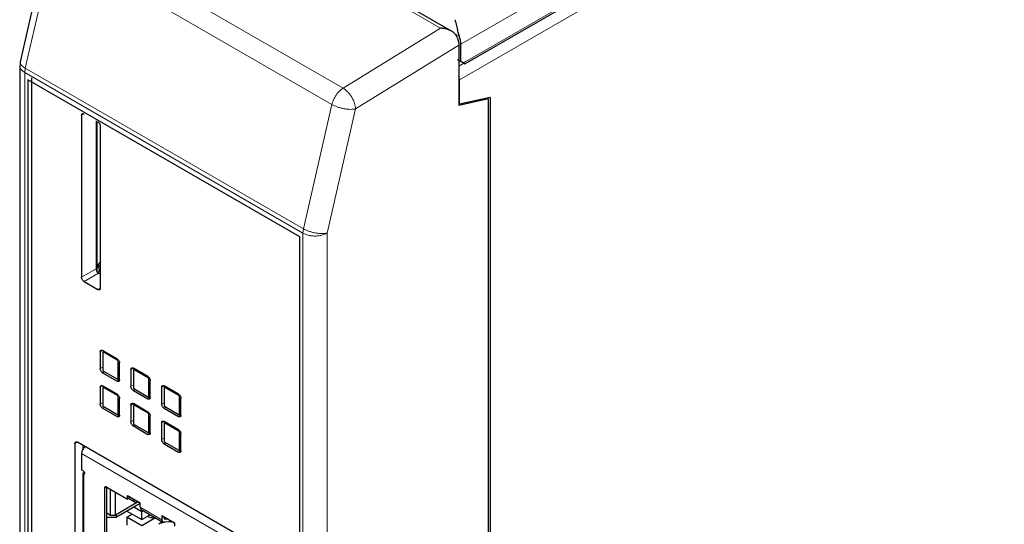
# Model space of a CAD drawing. Header units: millimetres. Extents: x 5 to 418, y 2 to 292.
# Tile 21 of 29: x 229 to 270, y 95 to 116. Entities that reach past the tile are written whole.
import ezdxf

# ---------------------------------------------------------------- set-up
doc = ezdxf.new("R2010")
doc.units = ezdxf.units.MM

msp = doc.modelspace()

# ---------------------------------------------------------------- linework, layer by layer
at = {"color": 7, "linetype": 'Continuous', "lineweight": 18}
for p, q in [((305.398, 146.971), (247.43, 113.507)), ((246.654, 115.631), (235.27, 122.203)), ((247.492, 114.972), (258.58, 121.372)), ((258.481, 120.486), (247.591, 114.2)), ((242.666, 113.168), (231.282, 119.74)), ((230.826, 119.072), (229.658, 113.986)), ((230.826, 119.072), (242.21, 112.5)), ((242.666, 113.168), (246.654, 115.631)), ((247.226, 115.411), (247.426, 115.296)), ((247.406, 114.931), (243.178, 112.321)), ((247.616, 114.186), (247.406, 114.064)), ((229.658, 113.986), (229.636, 113.807)), ((229.636, 113.807), (241.02, 107.235)), ((229.636, 113.807), (229.636, 66.937)), ((241.042, 107.414), (229.658, 113.986)), ((241.042, 107.414), (242.21, 112.5)), ((232.061, 112.115), (231.962, 112.058)), ((243.178, 112.321), (242.01, 107.235)), ((241.02, 107.235), (241.042, 107.414)), ((241.02, 60.365), (241.02, 107.235)), ((242.01, 107.235), (242.01, 60.365)), ((231.962, 105.427), (232.556, 105.77)), ((232.655, 105.599), (232.061, 105.256)), ((232.631, 104.927), (232.73, 104.984)), ((232.824, 102.432), (232.725, 102.375)), ((232.725, 101.689), (232.84, 101.756)), ((234.081, 101.707), (233.982, 101.649)), ((232.888, 101.555), (232.824, 101.518)), ((233.418, 101.175), (233.517, 101.232)), ((232.824, 100.981), (232.725, 100.923)), ((233.982, 100.963), (234.097, 101.03)), ((234.145, 100.829), (234.081, 100.792)), ((235.338, 100.981), (235.239, 100.924)), ((234.675, 100.449), (234.774, 100.506)), ((232.725, 100.237), (232.84, 100.304)), ((232.888, 100.103), (232.824, 100.066)), ((234.081, 100.255), (233.982, 100.198)), ((235.239, 100.238), (235.354, 100.304)), ((235.402, 100.103), (235.338, 100.066)), ((233.418, 99.723), (233.517, 99.78)), ((233.982, 99.512), (234.097, 99.578)), ((235.932, 99.723), (236.031, 99.78)), ((234.145, 99.377), (234.081, 99.34)), ((235.338, 99.529), (235.239, 99.472)), ((234.675, 98.997), (234.774, 99.054)), ((235.239, 98.786), (235.354, 98.852)), ((231.789, 98.674), (231.69, 98.617)), ((235.402, 98.651), (235.338, 98.614)), ((238.269, 94.567), (231.958, 98.211)), ((235.932, 98.272), (236.031, 98.329)), ((232.057, 97.336), (232.057, 90.048)), ((232.997, 96.836), (232.898, 96.779)), ((234.358, 96.017), (235.249, 95.503)), ((235.353, 95.54), (235.378, 95.525)), ((235.725, 95.394), (235.769, 95.369))]:
    msp.add_line(p, q, dxfattribs=at)
at = {"color": 7, "linetype": 'Continuous', "lineweight": 25}
for p, q in [((247.103, 115.5), (235.189, 122.379)), ((247.653, 114.164), (258.332, 120.33)), ((230.617, 119.336), (229.449, 114.25)), ((247.406, 114.931), (247.406, 112.464)), ((247.492, 114.257), (247.492, 114.972)), ((229.431, 114.093), (229.431, 67.222)), ((229.449, 114.25), (229.443, 114.117)), ((247.344, 114.343), (247.591, 114.2)), ((247.406, 114.307), (247.492, 114.257)), ((247.591, 114.2), (247.492, 114.257)), ((240.897, 107.077), (229.76, 113.506)), ((229.76, 113.506), (229.76, 67.094)), ((229.908, 113.592), (229.908, 67.18)), ((247.43, 112.507), (247.43, 113.507)), ((248.618, 112.736), (247.406, 112.464)), ((248.692, 112.79), (247.43, 112.507)), ((248.618, 62.493), (248.618, 112.736)), ((248.692, 112.79), (248.692, 62.525)), ((231.962, 112.058), (231.962, 105.427)), ((232.556, 111.829), (232.556, 105.77)), ((232.606, 105.643), (232.606, 111.8)), ((232.73, 104.984), (232.73, 111.615)), ((240.897, 60.665), (240.897, 107.077)), ((232.73, 106.074), (232.623, 105.92)), ((232.73, 105.859), (232.623, 105.92)), ((232.623, 105.92), (232.623, 105.835)), ((232.623, 105.835), (232.73, 105.773)), ((232.673, 105.698), (232.673, 105.669)), ((232.673, 105.589), (232.673, 105.669)), ((232.061, 105.256), (232.631, 104.927)), ((232.655, 105.599), (232.73, 105.556)), ((233.418, 102.089), (232.824, 102.432)), ((232.875, 102.403), (232.84, 102.383)), ((232.725, 102.375), (232.725, 101.689)), ((232.84, 102.383), (233.44, 102.036)), ((232.84, 101.583), (232.84, 102.383)), ((233.44, 102.036), (233.463, 102.049)), ((233.44, 102.036), (233.44, 101.236)), ((233.44, 101.236), (232.84, 101.583)), ((233.517, 101.232), (233.517, 101.918)), ((233.982, 101.649), (233.982, 100.963)), ((234.675, 101.364), (234.081, 101.707)), ((234.132, 101.677), (234.097, 101.657)), ((234.097, 101.657), (234.697, 101.31)), ((234.097, 100.857), (234.097, 101.657)), ((232.824, 101.518), (233.418, 101.175)), ((233.44, 101.236), (233.517, 101.28)), ((234.697, 101.31), (234.72, 101.323)), ((234.697, 101.31), (234.697, 100.51)), ((234.774, 100.506), (234.774, 101.192)), ((232.725, 100.923), (232.725, 100.237)), ((233.418, 100.638), (232.824, 100.981)), ((232.875, 100.951), (232.84, 100.931)), ((232.84, 100.931), (233.44, 100.584)), ((232.84, 100.131), (232.84, 100.931)), ((234.081, 100.792), (234.675, 100.449)), ((234.697, 100.51), (234.097, 100.857)), ((235.239, 100.924), (235.239, 100.238)), ((235.932, 100.638), (235.338, 100.981)), ((235.389, 100.951), (235.354, 100.931)), ((235.354, 100.931), (235.955, 100.585)), ((235.354, 100.131), (235.354, 100.931)), ((233.44, 100.584), (233.463, 100.597)), ((233.44, 100.584), (233.44, 99.784)), ((233.517, 99.78), (233.517, 100.466)), ((234.697, 100.51), (234.774, 100.554)), ((235.955, 100.585), (235.977, 100.597)), ((235.955, 100.585), (235.955, 99.784)), ((236.031, 99.781), (236.031, 100.466)), ((232.824, 100.066), (233.418, 99.723)), ((233.44, 99.784), (232.84, 100.131)), ((233.982, 100.198), (233.982, 99.512)), ((234.675, 99.912), (234.081, 100.255)), ((234.132, 100.225), (234.097, 100.205)), ((234.097, 100.205), (234.697, 99.859)), ((234.097, 99.405), (234.097, 100.205)), ((235.338, 100.066), (235.932, 99.723)), ((235.955, 99.784), (235.354, 100.131)), ((233.44, 99.784), (233.517, 99.828)), ((234.697, 99.859), (234.72, 99.871)), ((234.697, 99.859), (234.697, 99.058)), ((234.774, 99.054), (234.774, 99.74)), ((235.955, 99.784), (236.031, 99.828)), ((234.081, 99.34), (234.675, 98.997)), ((234.697, 99.058), (234.097, 99.405)), ((235.239, 99.472), (235.239, 98.786)), ((235.932, 99.186), (235.338, 99.529)), ((235.389, 99.5), (235.354, 99.479)), ((235.354, 99.479), (235.955, 99.133)), ((235.354, 98.679), (235.354, 99.479)), ((234.697, 99.058), (234.774, 99.102)), ((235.955, 99.133), (235.977, 99.146)), ((235.955, 99.133), (235.955, 98.333)), ((236.031, 98.329), (236.031, 99.015)), ((231.69, 98.617), (231.69, 89.014)), ((238.397, 94.859), (231.789, 98.674)), ((232.027, 98.406), (232.027, 98.537)), ((235.338, 98.614), (235.932, 98.272)), ((235.955, 98.333), (235.354, 98.679)), ((235.955, 98.333), (236.031, 98.377)), ((231.958, 98.211), (231.958, 97.55)), ((231.958, 97.55), (232.007, 97.522)), ((232.016, 97.393), (232.016, 90.106)), ((232.066, 97.455), (232.057, 97.45)), ((232.057, 97.344), (232.063, 97.347)), ((232.057, 97.336), (232.057, 97.344)), ((232.898, 96.779), (232.898, 89.634)), ((232.997, 96.836), (233.839, 96.35)), ((232.997, 89.691), (232.997, 96.836)), ((233.146, 95.693), (233.146, 96.75)), ((233.344, 95.693), (233.344, 96.636)), ((233.839, 96.493), (234.358, 96.193)), ((233.839, 96.35), (233.839, 96.493)), ((233.938, 96.407), (233.839, 96.35)), ((233.888, 96.379), (234.086, 96.265)), ((233.888, 96.379), (234.185, 96.207)), ((233.938, 96.407), (233.938, 96.436)), ((234.086, 96.265), (234.086, 96.35)), ((234.284, 96.236), (233.344, 95.693)), ((234.358, 96.17), (233.388, 95.61)), ((234.185, 96.207), (234.086, 96.265)), ((234.106, 96.024), (234.428, 95.838)), ((234.259, 96.25), (234.185, 96.207)), ((234.324, 96.15), (234.358, 96.13)), ((234.358, 96.017), (234.358, 96.193)), ((232.997, 95.779), (233.146, 95.693)), ((232.997, 95.61), (233.388, 95.61)), ((233.146, 95.693), (233.344, 95.693)), ((233.388, 95.61), (233.388, 95.719)), ((233.814, 95.61), (234.032, 95.736)), ((233.814, 95.61), (233.814, 95.278)), ((234.428, 95.255), (233.814, 95.61)), ((233.819, 95.858), (234.428, 95.507)), ((234.402, 95.921), (235.293, 95.407)), ((234.428, 95.838), (234.486, 95.872)), ((234.428, 95.507), (234.428, 95.838)), ((234.428, 95.507), (234.774, 95.707)), ((234.991, 95.581), (234.428, 95.255)), ((235.249, 95.679), (235.769, 95.379)), ((235.249, 95.679), (235.249, 95.503)), ((235.348, 95.56), (235.348, 95.622)), ((235.378, 95.525), (235.501, 95.533)), ((235.278, 95.415), (235.125, 95.326)), ((235.376, 95.4), (235.169, 95.352)), ((235.538, 95.411), (235.338, 95.397)), ((235.723, 95.395), (235.769, 95.368)), ((235.769, 95.379), (235.769, 95.236))]:
    msp.add_line(p, q, dxfattribs=at)
at = {"color": 7, "linetype": 'Continuous', "lineweight": 25, "flags": 128}
msp.add_lwpolyline([(232.007, 97.522), (232.029, 97.505), (232.049, 97.482), (232.066, 97.455), (232.077, 97.427), (232.081, 97.399), (232.079, 97.374), (232.071, 97.355), (232.057, 97.344)], dxfattribs=at)
at = {"color": 7, "linetype": 'Continuous', "lineweight": 25}
for centre, radius, start, end in [((246.581, 114.954), 0.911, 1.1082, 22.0212), ((246.982, 113.499), 0.449, 1.0761, 18.5909), ((232.83, 105.691), 0.158, 142.4148, 177.6811), ((232.881, 105.661), 0.209, 144.0632, 177.7206), ((232.34, 98.191), 0.383, 128.1085, 177.1125), ((232.078, 97.393), 0.0611, 110.7834, 249.2166), ((232.959, 96.789), 0.0611, 50.7967, 189.214), ((234.462, 96.006), 0.104, 174.0111, 234.6767), ((235.378, 95.555), 0.0299, 169.6644, 270.2307), ((235.338, 95.487), 0.0897, 169.6644, 270.2307), ((235.582, 94.866), 0.546, 70.5794, 94.6275)]:
    msp.add_arc(centre, radius, start, end, dxfattribs=at)
msp.add_ellipse((247.443, 114.286), major_axis=(0.21, -0.121), ratio=0.00007, start_param=5.497828, end_param=7.068624, dxfattribs=at)
for points, knots in [([(247.245, 115.972), (247.245, 115.971), (247.252, 115.946), (247.276, 115.857), (247.315, 115.692), (247.365, 115.477), (247.407, 115.353), (247.426, 115.296)], [0, 0, 0, 0, 0.005392, 0.158986, 0.523434, 0.782178, 1, 1, 1, 1]), ([(247.344, 115.243), (247.33, 115.272), (247.302, 115.334), (247.208, 115.436), (247.06, 115.532), (246.861, 115.604), (246.723, 115.622), (246.654, 115.631)], [0, 0, 0, 0, 0.118433, 0.250082, 0.49973, 0.749798, 1, 1, 1, 1]), ([(247.344, 115.243), (247.362, 115.187), (247.398, 115.079), (247.403, 114.979), (247.406, 114.931)], [0, 0, 0, 0, 0.517277, 1, 1, 1, 1]), ([(231.962, 112.058), (231.963, 112.07), (231.966, 112.094), (231.983, 112.119), (232.008, 112.13), (232.036, 112.128), (232.054, 112.118), (232.061, 112.115)], [0, 0, 0, 0, 0.214694, 0.429388, 0.644082, 0.858775, 1, 1, 1, 1]), ([(232.631, 111.786), (232.642, 111.779), (232.664, 111.763), (232.694, 111.726), (232.716, 111.684), (232.728, 111.645), (232.729, 111.623), (232.73, 111.615)], [0, 0, 0, 0, 0.2146939, 0.4293877, 0.6440816, 0.8587754, 1, 1, 1, 1]), ([(232.556, 105.77), (232.557, 105.757), (232.56, 105.73), (232.577, 105.686), (232.602, 105.645), (232.63, 105.616), (232.648, 105.604), (232.655, 105.599)], [0, 0, 0, 0, 0.214694, 0.429388, 0.644082, 0.858775, 1, 1, 1, 1]), ([(232.061, 105.256), (232.05, 105.264), (232.028, 105.279), (231.998, 105.316), (231.976, 105.358), (231.964, 105.397), (231.963, 105.419), (231.962, 105.427)], [0, 0, 0, 0, 0.214694, 0.429388, 0.644082, 0.858775, 1, 1, 1, 1]), ([(232.73, 104.984), (232.728, 104.972), (232.726, 104.948), (232.709, 104.923), (232.684, 104.912), (232.656, 104.914), (232.638, 104.924), (232.631, 104.927)], [0, 0, 0, 0, 0.214694, 0.429388, 0.644082, 0.858775, 1, 1, 1, 1]), ([(232.725, 102.375), (232.726, 102.387), (232.728, 102.412), (232.745, 102.436), (232.77, 102.448), (232.798, 102.445), (232.816, 102.436), (232.824, 102.432)], [0, 0, 0, 0, 0.214694, 0.429388, 0.644082, 0.858775, 1, 1, 1, 1]), ([(233.418, 102.089), (233.429, 102.082), (233.451, 102.066), (233.481, 102.03), (233.503, 101.988), (233.515, 101.949), (233.516, 101.927), (233.517, 101.918)], [0, 0, 0, 0, 0.214694, 0.429388, 0.644082, 0.858775, 1, 1, 1, 1]), ([(232.824, 101.518), (232.812, 101.526), (232.79, 101.541), (232.761, 101.578), (232.738, 101.62), (232.726, 101.659), (232.725, 101.681), (232.725, 101.689)], [0, 0, 0, 0, 0.214694, 0.429388, 0.644082, 0.858775, 1, 1, 1, 1]), ([(233.982, 101.649), (233.983, 101.662), (233.985, 101.686), (234.002, 101.71), (234.027, 101.722), (234.055, 101.719), (234.074, 101.71), (234.081, 101.707)], [0, 0, 0, 0, 0.214694, 0.429388, 0.644082, 0.858775, 1, 1, 1, 1]), ([(233.517, 101.232), (233.515, 101.22), (233.513, 101.195), (233.496, 101.171), (233.471, 101.16), (233.443, 101.162), (233.425, 101.171), (233.418, 101.175)], [0, 0, 0, 0, 0.2146939, 0.4293877, 0.6440816, 0.8587754, 1, 1, 1, 1]), ([(234.675, 101.364), (234.686, 101.356), (234.708, 101.341), (234.738, 101.304), (234.76, 101.262), (234.772, 101.223), (234.773, 101.201), (234.774, 101.192)], [0, 0, 0, 0, 0.214694, 0.429388, 0.644082, 0.858775, 1, 1, 1, 1]), ([(232.725, 100.923), (232.726, 100.936), (232.728, 100.96), (232.745, 100.984), (232.77, 100.996), (232.798, 100.993), (232.816, 100.984), (232.824, 100.981)], [0, 0, 0, 0, 0.214694, 0.429388, 0.644082, 0.858775, 1, 1, 1, 1]), ([(234.081, 100.792), (234.07, 100.8), (234.047, 100.815), (234.018, 100.852), (233.995, 100.894), (233.984, 100.933), (233.982, 100.955), (233.982, 100.963)], [0, 0, 0, 0, 0.214694, 0.429388, 0.644082, 0.858775, 1, 1, 1, 1]), ([(235.239, 100.924), (235.24, 100.936), (235.242, 100.96), (235.259, 100.985), (235.285, 100.996), (235.312, 100.994), (235.331, 100.984), (235.338, 100.981)], [0, 0, 0, 0, 0.214694, 0.429388, 0.644082, 0.858775, 1, 1, 1, 1]), ([(233.418, 100.638), (233.429, 100.63), (233.451, 100.615), (233.481, 100.578), (233.503, 100.536), (233.515, 100.497), (233.516, 100.475), (233.517, 100.466)], [0, 0, 0, 0, 0.214694, 0.429388, 0.644082, 0.858775, 1, 1, 1, 1]), ([(234.774, 100.506), (234.773, 100.494), (234.771, 100.47), (234.753, 100.445), (234.728, 100.434), (234.7, 100.436), (234.682, 100.445), (234.675, 100.449)], [0, 0, 0, 0, 0.214694, 0.429388, 0.644082, 0.858775, 1, 1, 1, 1]), ([(235.932, 100.638), (235.943, 100.63), (235.965, 100.615), (235.995, 100.578), (236.017, 100.536), (236.029, 100.497), (236.031, 100.475), (236.031, 100.466)], [0, 0, 0, 0, 0.214694, 0.429388, 0.644082, 0.858775, 1, 1, 1, 1]), ([(232.824, 100.066), (232.812, 100.074), (232.79, 100.089), (232.761, 100.126), (232.738, 100.168), (232.726, 100.207), (232.725, 100.229), (232.725, 100.237)], [0, 0, 0, 0, 0.214694, 0.429388, 0.644082, 0.858775, 1, 1, 1, 1]), ([(233.982, 100.198), (233.983, 100.21), (233.985, 100.234), (234.002, 100.259), (234.027, 100.27), (234.055, 100.268), (234.074, 100.258), (234.081, 100.255)], [0, 0, 0, 0, 0.2146939, 0.4293877, 0.6440816, 0.8587754, 1, 1, 1, 1]), ([(235.338, 100.066), (235.327, 100.074), (235.305, 100.089), (235.275, 100.126), (235.253, 100.168), (235.241, 100.207), (235.24, 100.229), (235.239, 100.238)], [0, 0, 0, 0, 0.214694, 0.429388, 0.644082, 0.858775, 1, 1, 1, 1]), ([(233.517, 99.78), (233.515, 99.768), (233.513, 99.744), (233.496, 99.719), (233.471, 99.708), (233.443, 99.71), (233.425, 99.719), (233.418, 99.723)], [0, 0, 0, 0, 0.214694, 0.429388, 0.644082, 0.858775, 1, 1, 1, 1]), ([(234.675, 99.912), (234.686, 99.904), (234.708, 99.889), (234.738, 99.852), (234.76, 99.81), (234.772, 99.771), (234.773, 99.749), (234.774, 99.74)], [0, 0, 0, 0, 0.214694, 0.429388, 0.644082, 0.858775, 1, 1, 1, 1]), ([(236.031, 99.781), (236.03, 99.768), (236.028, 99.744), (236.011, 99.719), (235.986, 99.708), (235.958, 99.71), (235.939, 99.72), (235.932, 99.723)], [0, 0, 0, 0, 0.2146939, 0.4293877, 0.6440816, 0.8587754, 1, 1, 1, 1]), ([(234.081, 99.34), (234.07, 99.348), (234.047, 99.363), (234.018, 99.4), (233.995, 99.442), (233.984, 99.481), (233.982, 99.503), (233.982, 99.512)], [0, 0, 0, 0, 0.214694, 0.429388, 0.644082, 0.858775, 1, 1, 1, 1]), ([(235.239, 99.472), (235.24, 99.484), (235.242, 99.508), (235.259, 99.533), (235.285, 99.544), (235.312, 99.542), (235.331, 99.533), (235.338, 99.529)], [0, 0, 0, 0, 0.214694, 0.429388, 0.644082, 0.858775, 1, 1, 1, 1]), ([(235.932, 99.186), (235.943, 99.178), (235.965, 99.163), (235.995, 99.126), (236.017, 99.084), (236.029, 99.045), (236.031, 99.023), (236.031, 99.015)], [0, 0, 0, 0, 0.214694, 0.429388, 0.644082, 0.858775, 1, 1, 1, 1]), ([(234.774, 99.054), (234.773, 99.042), (234.771, 99.018), (234.753, 98.993), (234.728, 98.982), (234.7, 98.984), (234.682, 98.994), (234.675, 98.997)], [0, 0, 0, 0, 0.214694, 0.429388, 0.644082, 0.858775, 1, 1, 1, 1]), ([(235.338, 98.614), (235.327, 98.622), (235.305, 98.637), (235.275, 98.674), (235.253, 98.716), (235.241, 98.755), (235.24, 98.777), (235.239, 98.786)], [0, 0, 0, 0, 0.2146939, 0.4293877, 0.6440816, 0.8587754, 1, 1, 1, 1]), ([(231.69, 98.617), (231.691, 98.629), (231.693, 98.654), (231.71, 98.678), (231.736, 98.689), (231.763, 98.687), (231.782, 98.678), (231.789, 98.674)], [0, 0, 0, 0, 0.214694, 0.429388, 0.644082, 0.858775, 1, 1, 1, 1]), ([(236.031, 98.329), (236.03, 98.316), (236.028, 98.292), (236.011, 98.268), (235.986, 98.256), (235.958, 98.259), (235.939, 98.268), (235.932, 98.272)], [0, 0, 0, 0, 0.214694, 0.429388, 0.644082, 0.858775, 1, 1, 1, 1]), ([(234.676, 95.65), (234.689, 95.642), (234.749, 95.605), (234.867, 95.58), (234.966, 95.587), (235.005, 95.589)], [0, 0, 0, 0, 0.148433, 0.663158, 1, 1, 1, 1])]:
    msp.add_open_spline(points, degree=3, knots=knots, dxfattribs=at)
at = {"color": 7, "linetype": 'Continuous', "lineweight": 18}
for points, knots in [([(229.435, 114.117), (229.434, 114.109), (229.426, 114.073), (229.442, 114.01), (229.494, 113.908), (229.58, 113.847), (229.636, 113.807)], [0, 0, 0, 0, 0.0725346, 0.3167164, 0.5558241, 1, 1, 1, 1]), ([(229.658, 113.986), (229.602, 114.024), (229.515, 114.081), (229.46, 114.161), (229.441, 114.212), (229.45, 114.239), (229.452, 114.249)], [0, 0, 0, 0, 0.418338, 0.643692, 0.873955, 1, 1, 1, 1]), ([(242.21, 112.5), (242.229, 112.565), (242.267, 112.697), (242.378, 112.89), (242.514, 113.059), (242.616, 113.132), (242.666, 113.168)], [0, 0, 0, 0, 0.243904, 0.5, 0.756096, 1, 1, 1, 1]), ([(243.178, 112.321), (243.17, 112.395), (243.156, 112.51), (243.09, 112.676), (243.024, 112.803), (242.942, 112.921), (242.825, 113.057), (242.729, 113.124), (242.666, 113.168)], [0, 0, 0, 0, 0.239457, 0.368361, 0.5, 0.631639, 0.760543, 1, 1, 1, 1]), ([(242.21, 112.5), (242.278, 112.466), (242.384, 112.413), (242.558, 112.359), (242.698, 112.327), (242.838, 112.307), (243.01, 112.296), (243.112, 112.311), (243.178, 112.321)], [0, 0, 0, 0, 0.239092, 0.367889, 0.499491, 0.631167, 0.760178, 1, 1, 1, 1]), ([(241.02, 107.235), (241.089, 107.203), (241.195, 107.153), (241.372, 107.122), (241.515, 107.113), (241.659, 107.122), (241.835, 107.153), (241.941, 107.203), (242.01, 107.235)], [0, 0, 0, 0, 0.239457, 0.368361, 0.5, 0.631639, 0.760543, 1, 1, 1, 1]), ([(242.01, 107.235), (241.944, 107.225), (241.842, 107.21), (241.67, 107.221), (241.53, 107.241), (241.39, 107.274), (241.216, 107.327), (241.11, 107.38), (241.042, 107.414)], [0, 0, 0, 0, 0.239822, 0.368833, 0.500509, 0.632111, 0.760908, 1, 1, 1, 1])]:
    msp.add_open_spline(points, degree=3, knots=knots, dxfattribs=at)

doc.saveas('drawing.dxf')
